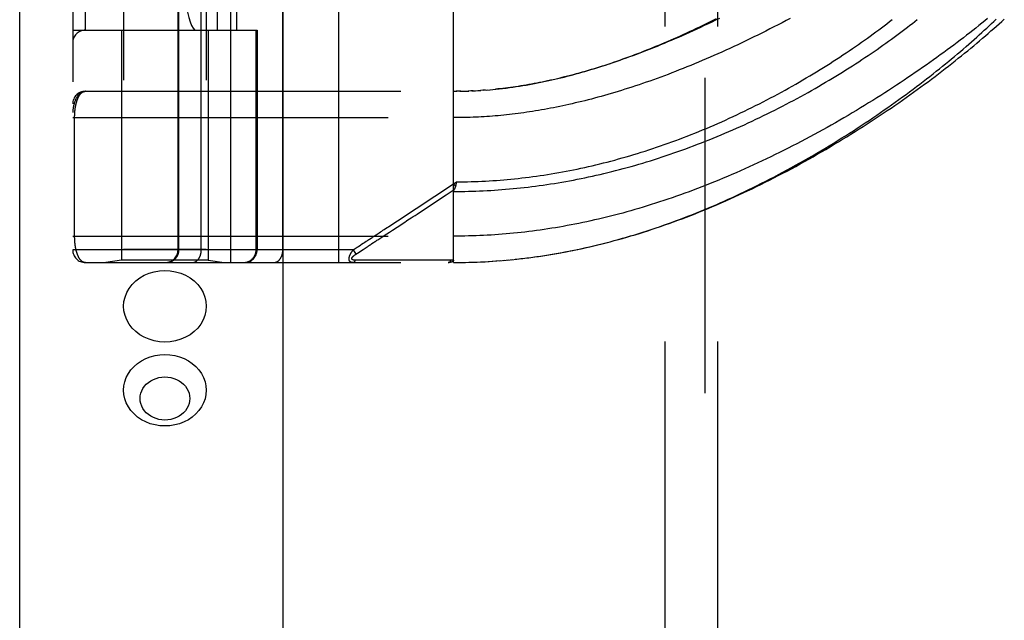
# Model space of a CAD drawing. Header units: inches. Extents: x 0 to 136, y 0 to 88.
# Tile 38 of 60: x 28.3 to 30.63, y 53.8 to 55.22. Entities that reach past the tile are written whole.
import ezdxf

# ---------------------------------------------------------------- set-up
doc = ezdxf.new("R2010")
doc.units = ezdxf.units.IN
doc.header["$LTSCALE"] = 7.48
doc.header["$MEASUREMENT"] = 0
doc.linetypes.add('HIDDEN', pattern=[0.2, 0.1, -0.1])
doc.layers.get('0').update_dxf_attribs({"linetype": 'CONTINUOUS'})
for name, color, linetype in [('DEFAULT_2', 8, 'HIDDEN'), ('DOOR_ASSEMBLY', 7, 'CONTINUOUS'), ('SUBPANEL', 7, 'CONTINUOUS')]:
    doc.layers.add(name, color=color, linetype=linetype)

msp = doc.modelspace()

# ---------------------------------------------------------------- linework, layer by layer
at = {"color": 3, "linetype": 'Continuous'}
msp.add_line((28.297, 24.8219), (28.297, 63.8257), dxfattribs=at)
at = {"layer": 'DEFAULT_2', "color": 8, "linetype": 'HIDDEN'}
msp.add_line((29.922, 59.5719), (29.922, 25.9219), dxfattribs=at)
at = {"layer": 'DOOR_ASSEMBLY', "color": 3, "linetype": 'Continuous'}
msp.add_line((28.922, 25.0719), (28.922, 60.4219), dxfattribs=at)
at = {"layer": 'DOOR_ASSEMBLY', "color": 8, "linetype": 'HIDDEN'}
for p, q in [((28.7978, 54.6456), (28.7978, 57.3481)), ((29.0543, 54.6456), (29.0543, 57.3481)), ((28.4228, 57.3181), (28.4228, 54.6756)), ((28.6727, 54.6756), (28.6727, 57.3181)), ((28.6747, 54.6756), (28.6747, 57.3181)), ((28.7278, 54.6756), (28.7278, 57.3181)), ((28.9213, 54.6756), (28.9213, 57.3181)), ((28.4528, 55.1969), (28.4528, 56.7969)), ((28.7653, 56.7969), (28.7653, 55.1969)), ((28.8112, 56.7969), (28.8112, 55.1969)), ((28.5435, 55.8264), (28.5435, 54.3425)), ((28.7395, 55.8264), (28.7395, 54.3425)), ((29.3265, 54.6456), (29.3265, 55.3104)), ((28.4228, 55.1969), (28.8603, 55.1969)), ((28.5385, 55.1969), (28.5385, 54.6509)), ((28.7445, 55.1969), (28.7445, 54.6509)), ((28.858, 54.6756), (28.858, 55.1969)), ((28.8603, 55.1969), (28.8603, 54.6756)), ((29.3838, 55.0536), (29.3909, 55.054)), ((29.3979, 55.0545), (29.3901, 55.054)), ((29.4018, 55.0548), (29.396, 55.0543)), ((29.3979, 55.0545), (29.4077, 55.0552)), ((29.405, 55.055), (29.4135, 55.0557)), ((28.4528, 55.0519), (29.3265, 55.0519)), ((29.3265, 55.0519), (29.3337, 55.0519)), ((29.3408, 55.052), (29.3323, 55.0519)), ((29.3438, 55.052), (29.338, 55.052)), ((29.3408, 55.052), (29.3496, 55.0522)), ((29.348, 55.0521), (29.3553, 55.0523)), ((29.3552, 55.0523), (29.3624, 55.0525)), ((29.3696, 55.0528), (29.3611, 55.0525)), ((29.3727, 55.053), (29.3669, 55.0527)), ((29.3696, 55.0528), (29.3785, 55.0533)), ((29.3768, 55.0532), (29.3843, 55.0536)), ((28.4228, 54.9894), (29.3265, 54.9894)), ((28.4274, 54.7073), (28.4274, 54.9894)), ((29.1931, 54.7447), (29.3265, 54.8324)), ((29.3265, 54.8324), (29.3333, 54.8369)), ((29.3265, 54.8324), (29.3306, 54.8262)), ((29.3323, 54.8326), (29.332, 54.8314)), ((29.3326, 54.8339), (29.3323, 54.8326)), ((29.3333, 54.8369), (29.3326, 54.8339)), ((29.269, 54.7801), (29.3085, 54.806)), ((29.3085, 54.806), (29.3277, 54.8187)), ((28.4228, 54.7081), (29.3265, 54.7081)), ((29.1617, 54.7096), (29.1745, 54.718)), ((29.0932, 54.6789), (29.0955, 54.6805)), ((29.1118, 54.6768), (29.121, 54.6828)), ((29.0882, 54.6756), (28.4228, 54.6756)), ((28.7395, 54.6769), (28.5435, 54.6769)), ((29.0882, 54.6756), (29.0908, 54.6773)), ((29.0882, 54.6756), (29.0948, 54.6656)), ((29.0908, 54.6773), (29.0932, 54.6789)), ((29.0948, 54.6656), (29.1023, 54.6705)), ((29.1023, 54.6705), (29.1102, 54.6757)), ((29.1102, 54.6757), (29.1118, 54.6768)), ((28.4528, 54.6456), (29.3265, 54.6456)), ((28.5385, 54.6509), (28.501, 54.6456)), ((28.7445, 54.6509), (28.5385, 54.6509)), ((28.7445, 54.6509), (28.782, 54.6456)), ((29.0981, 54.6511), (29.0937, 54.6511)), ((29.107, 54.6512), (29.0981, 54.6511)), ((29.1388, 54.6512), (29.107, 54.6512)), ((29.1438, 54.6512), (29.1388, 54.6512)), ((29.3079, 54.6513), (29.2965, 54.6513)), ((29.3205, 54.6513), (29.3079, 54.6513)), ((29.3265, 54.6456), (29.3266, 54.6456)), ((29.3266, 54.6456), (29.3358, 54.6457)), ((29.3447, 54.6458), (29.3544, 54.6459)), ((29.3538, 54.6459), (29.3638, 54.6461)), ((29.3629, 54.6461), (29.3731, 54.6464)), ((29.372, 54.6464), (29.3824, 54.6468)), ((29.3811, 54.6467), (29.3918, 54.6472)), ((29.3902, 54.6471), (29.4011, 54.6476)), ((29.3993, 54.6476), (29.4105, 54.6482)), ((29.4084, 54.6481), (29.4198, 54.6488)), ((29.4175, 54.6486), (29.4292, 54.6494)), ((29.4267, 54.6493), (29.4386, 54.6502)), ((29.4358, 54.65), (29.448, 54.651)), ((29.4449, 54.6507), (29.4574, 54.6518)), ((29.4541, 54.6515), (29.4668, 54.6527)), ((29.4633, 54.6524), (29.4762, 54.6537))]:
    msp.add_line(p, q, dxfattribs=at)
for points in [[(29.3265, 54.8143), (29.3353, 54.8143), (29.3441, 54.8144), (29.3529, 54.8145), (29.3617, 54.8147), (29.3705, 54.8149), (29.3793, 54.8152), (29.3881, 54.8156), (29.3969, 54.816), (29.4057, 54.8164), (29.4145, 54.8169), (29.4233, 54.8175), (29.4321, 54.8181), (29.441, 54.8187), (29.4498, 54.8194), (29.4587, 54.8202), (29.4675, 54.821), (29.4764, 54.8219), (29.4853, 54.8228), (29.4941, 54.8238), (29.503, 54.8248), (29.5119, 54.8259), (29.5208, 54.827), (29.5297, 54.8282), (29.5387, 54.8294), (29.5476, 54.8307), (29.5566, 54.8321), (29.5655, 54.8335), (29.5745, 54.835), (29.5835, 54.8365), (29.5925, 54.8381), (29.6015, 54.8397), (29.6105, 54.8414), (29.6195, 54.8431), (29.6286, 54.8449), (29.6376, 54.8468), (29.6467, 54.8487), (29.6558, 54.8507), (29.6649, 54.8527), (29.674, 54.8548), (29.6831, 54.857), (29.6922, 54.8592), (29.7014, 54.8614), (29.7106, 54.8638), (29.7197, 54.8661), (29.7289, 54.8686), (29.7381, 54.8711), (29.7473, 54.8736), (29.7565, 54.8762), (29.7658, 54.8789), (29.775, 54.8817), (29.7843, 54.8844), (29.7935, 54.8873), (29.8028, 54.8902), (29.8121, 54.8932), (29.8214, 54.8962), (29.8306, 54.8993), (29.8399, 54.9024), (29.8492, 54.9056), (29.8586, 54.9089), (29.8679, 54.9122), (29.8772, 54.9156), (29.8865, 54.919), (29.8958, 54.9225), (29.9051, 54.9261), (29.9144, 54.9297), (29.9237, 54.9333), (29.933, 54.937), (29.9423, 54.9408), (29.9516, 54.9446), (29.9609, 54.9485), (29.9701, 54.9524), (29.9794, 54.9564), (29.9886, 54.9604), (29.9978, 54.9645), (30.007, 54.9686), (30.0162, 54.9727), (30.0253, 54.9769), (30.0344, 54.9812), (30.0435, 54.9855), (30.0526, 54.9898), (30.0616, 54.9942), (30.0706, 54.9986), (30.0796, 55.003), (30.0885, 55.0075), (30.0974, 55.0121), (30.1063, 55.0166), (30.1151, 55.0212), (30.1239, 55.0258), (30.1326, 55.0305), (30.1413, 55.0352), (30.1499, 55.0399), (30.1585, 55.0446), (30.1671, 55.0493), (30.1755, 55.0541), (30.184, 55.0589), (30.1923, 55.0637), (30.2006, 55.0685), (30.2089, 55.0734), (30.217, 55.0782), (30.2251, 55.0831), (30.2332, 55.088), (30.2412, 55.0929), (30.2491, 55.0977), (30.2569, 55.1026), (30.2647, 55.1075), (30.2723, 55.1124), (30.2799, 55.1173), (30.2875, 55.1222), (30.2949, 55.1271), (30.3023, 55.132), (30.3096, 55.1369), (30.3168, 55.1418), (30.3239, 55.1466), (30.331, 55.1515), (30.3379, 55.1563), (30.3448, 55.1612), (30.3516, 55.166), (30.3583, 55.1708), (30.3649, 55.1756), (30.3715, 55.1803), (30.3779, 55.1851), (30.3842, 55.1898), (30.3905, 55.1945), (30.3967, 55.1992), (30.4028, 55.2039), (30.4088, 55.2085), (30.4147, 55.2131), (30.4205, 55.2177), (30.4262, 55.2223)], [(29.3333, 54.8369), (29.3419, 54.837), (29.3505, 54.8371), (29.3591, 54.8373), (29.3677, 54.8375), (29.3763, 54.8378), (29.3849, 54.8381), (29.3935, 54.8385), (29.4021, 54.839), (29.4107, 54.8395), (29.4193, 54.84), (29.4279, 54.8406), (29.4366, 54.8412), (29.4452, 54.8419), (29.4538, 54.8427), (29.4625, 54.8435), (29.4711, 54.8444), (29.4798, 54.8453), (29.4885, 54.8463), (29.4971, 54.8473), (29.5058, 54.8484), (29.5145, 54.8495), (29.5232, 54.8507), (29.5319, 54.852), (29.5407, 54.8533), (29.5494, 54.8546), (29.5581, 54.856), (29.5669, 54.8575), (29.5757, 54.859), (29.5845, 54.8606), (29.5933, 54.8623), (29.6021, 54.864), (29.6109, 54.8657), (29.6197, 54.8675), (29.6285, 54.8694), (29.6374, 54.8713), (29.6463, 54.8733), (29.6551, 54.8753), (29.664, 54.8774), (29.6729, 54.8796), (29.6819, 54.8818), (29.6908, 54.8841), (29.6997, 54.8864), (29.7087, 54.8888), (29.7177, 54.8913), (29.7266, 54.8938), (29.7356, 54.8964), (29.7446, 54.899), (29.7536, 54.9017), (29.7627, 54.9044), (29.7717, 54.9073), (29.7807, 54.9101), (29.7898, 54.9131), (29.7988, 54.916), (29.8079, 54.9191), (29.817, 54.9222), (29.8261, 54.9254), (29.8352, 54.9286), (29.8442, 54.9319), (29.8533, 54.9352), (29.8624, 54.9386), (29.8715, 54.9421), (29.8806, 54.9456), (29.8897, 54.9492), (29.8988, 54.9528), (29.9079, 54.9565), (29.917, 54.9602), (29.9261, 54.964), (29.9351, 54.9679), (29.9442, 54.9718), (29.9533, 54.9757), (29.9623, 54.9797), (29.9713, 54.9838), (29.9803, 54.9879), (29.9893, 54.9921), (29.9983, 54.9963), (30.0073, 55.0005), (30.0162, 55.0048), (30.0251, 55.0092), (30.034, 55.0136), (30.0429, 55.018), (30.0517, 55.0225), (30.0605, 55.027), (30.0693, 55.0315), (30.078, 55.0361), (30.0867, 55.0407), (30.0954, 55.0454), (30.104, 55.0501), (30.1126, 55.0548), (30.1211, 55.0596), (30.1296, 55.0643), (30.1381, 55.0691), (30.1464, 55.074), (30.1548, 55.0788), (30.1631, 55.0837), (30.1713, 55.0886), (30.1795, 55.0935), (30.1876, 55.0984), (30.1956, 55.1034), (30.2036, 55.1083), (30.2115, 55.1133), (30.2194, 55.1183), (30.2271, 55.1233), (30.2349, 55.1282), (30.2425, 55.1332), (30.2501, 55.1382), (30.2576, 55.1432), (30.265, 55.1482), (30.2724, 55.1532), (30.2796, 55.1582), (30.2868, 55.1632), (30.2939, 55.1682), (30.301, 55.1731), (30.3079, 55.1781), (30.3148, 55.1831), (30.3216, 55.188), (30.3282, 55.1929), (30.3349, 55.1978), (30.3414, 55.2027), (30.3478, 55.2076), (30.3542, 55.2124), (30.3604, 55.2173), (30.3666, 55.2221)], [(30.593, 55.2245), (30.5862, 55.2189), (30.5793, 55.2133), (30.5723, 55.2077), (30.5652, 55.2021), (30.5581, 55.1964), (30.5508, 55.1907), (30.5434, 55.185), (30.5359, 55.1792), (30.5284, 55.1734), (30.5207, 55.1676), (30.5129, 55.1618), (30.5051, 55.1559), (30.4971, 55.15), (30.4891, 55.1441), (30.481, 55.1382), (30.4728, 55.1322), (30.4645, 55.1263), (30.4561, 55.1203), (30.4476, 55.1143), (30.439, 55.1083), (30.4304, 55.1023), (30.4216, 55.0963), (30.4128, 55.0903), (30.4039, 55.0843), (30.3949, 55.0782), (30.3859, 55.0722), (30.3768, 55.0662), (30.3676, 55.0602), (30.3583, 55.0542), (30.349, 55.0482), (30.3396, 55.0422), (30.3301, 55.0362), (30.3206, 55.0302), (30.311, 55.0243), (30.3013, 55.0183), (30.2916, 55.0124), (30.2819, 55.0065), (30.2721, 55.0007), (30.2622, 54.9948), (30.2523, 54.989), (30.2424, 54.9833), (30.2324, 54.9775), (30.2223, 54.9718), (30.2123, 54.9661), (30.2022, 54.9605), (30.192, 54.9549), (30.1819, 54.9494), (30.1717, 54.9439), (30.1615, 54.9384), (30.1512, 54.933), (30.141, 54.9276), (30.1307, 54.9223), (30.1204, 54.9171), (30.1102, 54.9119), (30.0998, 54.9067), (30.0895, 54.9017), (30.0792, 54.8966), (30.0689, 54.8917), (30.0586, 54.8868), (30.0483, 54.8819), (30.038, 54.8771), (30.0277, 54.8724), (30.0174, 54.8678), (30.0071, 54.8632), (29.9968, 54.8587), (29.9865, 54.8542), (29.9763, 54.8499), (29.966, 54.8455), (29.9558, 54.8413), (29.9456, 54.8371), (29.9354, 54.833), (29.9253, 54.829), (29.9151, 54.825), (29.905, 54.8211), (29.8949, 54.8173), (29.8848, 54.8136), (29.8748, 54.8099), (29.8648, 54.8063), (29.8548, 54.8027), (29.8448, 54.7993), (29.8349, 54.7959), (29.825, 54.7926), (29.8151, 54.7893), (29.8052, 54.7861), (29.7954, 54.783), (29.7856, 54.78), (29.7759, 54.777), (29.7661, 54.7741), (29.7564, 54.7712), (29.7468, 54.7685), (29.7371, 54.7658), (29.7275, 54.7631), (29.7179, 54.7606), (29.7084, 54.7581), (29.6988, 54.7556), (29.6893, 54.7533), (29.6799, 54.751), (29.6704, 54.7487), (29.661, 54.7466), (29.6516, 54.7444), (29.6423, 54.7424), (29.6329, 54.7404), (29.6236, 54.7385), (29.6143, 54.7366), (29.6051, 54.7349), (29.5958, 54.7331), (29.5866, 54.7315), (29.5774, 54.7298), (29.5683, 54.7283), (29.5591, 54.7268), (29.55, 54.7254), (29.5409, 54.724), (29.5318, 54.7227), (29.5228, 54.7214), (29.5137, 54.7202), (29.5047, 54.7191), (29.4957, 54.718), (29.4867, 54.717), (29.4777, 54.716), (29.4687, 54.7151), (29.4598, 54.7143), (29.4508, 54.7135), (29.4419, 54.7127), (29.433, 54.7121), (29.4241, 54.7114), (29.4152, 54.7109), (29.4063, 54.7103), (29.3974, 54.7099), (29.3885, 54.7095)], [(29.4121, 55.0556), (29.4194, 55.0563), (29.4269, 55.057), (29.4347, 55.0578), (29.4427, 55.0587), (29.4507, 55.0597), (29.4587, 55.0608), (29.4667, 55.0619), (29.4747, 55.063), (29.4827, 55.0642), (29.4907, 55.0655), (29.4986, 55.0668), (29.5065, 55.0682), (29.5143, 55.0696), (29.522, 55.0711), (29.5297, 55.0726), (29.5373, 55.0741), (29.5447, 55.0757), (29.5521, 55.0773), (29.5594, 55.0789), (29.5667, 55.0806), (29.5739, 55.0823), (29.5811, 55.084), (29.5883, 55.0858), (29.5954, 55.0876), (29.6025, 55.0894), (29.6096, 55.0913), (29.6166, 55.0932), (29.6237, 55.0952), (29.6307, 55.0972), (29.6377, 55.0992), (29.6447, 55.1013), (29.6517, 55.1034), (29.6586, 55.1055), (29.6656, 55.1076), (29.6725, 55.1098), (29.6794, 55.112), (29.6864, 55.1143), (29.6933, 55.1166), (29.7002, 55.1189), (29.7071, 55.1213), (29.7141, 55.1237), (29.721, 55.1262), (29.728, 55.1286), (29.735, 55.1312), (29.742, 55.1337), (29.749, 55.1363), (29.756, 55.139), (29.7631, 55.1417), (29.7702, 55.1444), (29.7772, 55.1472), (29.7844, 55.15), (29.7915, 55.1528), (29.7987, 55.1557), (29.8059, 55.1587), (29.8131, 55.1617), (29.8204, 55.1647), (29.8277, 55.1678), (29.8351, 55.1709), (29.8424, 55.1741), (29.8498, 55.1773), (29.8572, 55.1806), (29.8647, 55.1839), (29.8722, 55.1873), (29.8798, 55.1908), (29.8874, 55.1943), (29.8951, 55.1978), (29.9029, 55.2014), (29.9106, 55.2051), (29.9185, 55.2088), (29.9264, 55.2126), (29.9343, 55.2165), (29.9423, 55.2204), (29.9504, 55.2244)], [(29.4725, 54.6533), (29.4816, 54.6543), (29.4908, 54.6554), (29.5001, 54.6565), (29.5093, 54.6577), (29.5185, 54.6589), (29.5278, 54.6603), (29.5371, 54.6616), (29.5464, 54.6631), (29.5557, 54.6646), (29.565, 54.6661), (29.5744, 54.6678), (29.5837, 54.6695), (29.5931, 54.6712), (29.6025, 54.6731), (29.6119, 54.675), (29.6214, 54.6769), (29.6308, 54.679), (29.6403, 54.6811), (29.6498, 54.6832), (29.6594, 54.6855), (29.6689, 54.6878), (29.6785, 54.6901), (29.6881, 54.6926), (29.6977, 54.6951), (29.7074, 54.6977), (29.717, 54.7003), (29.7267, 54.7031), (29.7364, 54.7059), (29.7462, 54.7087), (29.756, 54.7117), (29.7657, 54.7147), (29.7755, 54.7178), (29.7853, 54.7209), (29.7951, 54.7241), (29.8048, 54.7273), (29.8145, 54.7307), (29.8242, 54.734), (29.8338, 54.7374), (29.8434, 54.7409), (29.853, 54.7444), (29.8626, 54.748), (29.8722, 54.7516), (29.8818, 54.7553), (29.8913, 54.7591), (29.9009, 54.7629), (29.9105, 54.7668), (29.9201, 54.7707), (29.9297, 54.7747), (29.9393, 54.7788), (29.9489, 54.7829), (29.9585, 54.7871), (29.9682, 54.7914), (29.9778, 54.7958), (29.9876, 54.8002), (29.9973, 54.8047), (30.0071, 54.8093), (30.017, 54.814), (30.0269, 54.8187), (30.0369, 54.8236), (30.0469, 54.8285), (30.057, 54.8336), (30.0671, 54.8387), (30.0772, 54.8439), (30.0873, 54.8492), (30.0975, 54.8545), (30.1076, 54.8599), (30.1177, 54.8653), (30.1278, 54.8708), (30.1378, 54.8764), (30.1479, 54.882), (30.1579, 54.8877), (30.1678, 54.8934), (30.1778, 54.8991), (30.1877, 54.9049), (30.1975, 54.9107), (30.2073, 54.9166), (30.2171, 54.9225), (30.2268, 54.9284), (30.2365, 54.9344), (30.2461, 54.9404), (30.2557, 54.9464), (30.2652, 54.9524), (30.2747, 54.9585), (30.2841, 54.9646), (30.2934, 54.9707), (30.3027, 54.9768), (30.3119, 54.983), (30.321, 54.9891), (30.3301, 54.9953), (30.339, 55.0015), (30.3479, 55.0076), (30.3568, 55.0138), (30.3655, 55.02), (30.3742, 55.0262), (30.3828, 55.0323), (30.3913, 55.0385), (30.3997, 55.0446), (30.408, 55.0508), (30.4163, 55.0569), (30.4244, 55.0631), (30.4325, 55.0692), (30.4405, 55.0753), (30.4483, 55.0813), (30.4561, 55.0874), (30.4638, 55.0934), (30.4714, 55.0994), (30.4789, 55.1054), (30.4863, 55.1113), (30.4936, 55.1173), (30.5008, 55.1232), (30.5079, 55.129), (30.5149, 55.1349), (30.5219, 55.1407), (30.5287, 55.1465), (30.5354, 55.1522), (30.542, 55.1579), (30.5485, 55.1635), (30.5549, 55.1692), (30.5612, 55.1747), (30.5674, 55.1803), (30.5735, 55.1858), (30.5795, 55.1913), (30.5854, 55.1967), (30.5912, 55.202), (30.5969, 55.2074), (30.6025, 55.2127), (30.608, 55.2179), (30.6134, 55.2231)], [(29.9568, 55.225), (29.9478, 55.2206), (29.9388, 55.2163), (29.9299, 55.212), (29.9209, 55.2078), (29.9121, 55.2036), (29.9032, 55.1995), (29.8944, 55.1955), (29.8857, 55.1915), (29.877, 55.1876), (29.8683, 55.1838), (29.8597, 55.18), (29.8511, 55.1762), (29.8425, 55.1726), (29.834, 55.169), (29.8256, 55.1655), (29.8172, 55.162), (29.8089, 55.1586), (29.8006, 55.1552), (29.7923, 55.1519), (29.7841, 55.1487), (29.776, 55.1456), (29.7679, 55.1425), (29.7599, 55.1394), (29.7519, 55.1365), (29.7439, 55.1336), (29.7361, 55.1307), (29.7282, 55.1279), (29.7205, 55.1252), (29.7128, 55.1225), (29.7051, 55.1199), (29.6975, 55.1174), (29.6899, 55.1149), (29.6824, 55.1125), (29.675, 55.1101), (29.6676, 55.1078), (29.6603, 55.1055), (29.653, 55.1033), (29.6457, 55.1012), (29.6386, 55.0991), (29.6314, 55.0971), (29.6243, 55.0951), (29.6173, 55.0931), (29.6103, 55.0913), (29.6034, 55.0894), (29.5965, 55.0877), (29.5896, 55.0859), (29.5828, 55.0843), (29.5761, 55.0826), (29.5694, 55.0811), (29.5627, 55.0795), (29.5561, 55.078), (29.5495, 55.0766), (29.543, 55.0752), (29.5365, 55.0739), (29.53, 55.0726), (29.5236, 55.0713), (29.5172, 55.0701), (29.5109, 55.0689), (29.5046, 55.0678), (29.4983, 55.0667), (29.4921, 55.0657), (29.4859, 55.0647), (29.4797, 55.0637), (29.4736, 55.0628)], [(29.4762, 54.6537), (29.4856, 54.6548), (29.4951, 54.6559), (29.5045, 54.6571), (29.514, 54.6583), (29.5235, 54.6596), (29.533, 54.661), (29.5425, 54.6624), (29.552, 54.664), (29.5616, 54.6655), (29.5711, 54.6672), (29.5807, 54.6689), (29.5903, 54.6707), (29.6, 54.6725), (29.6096, 54.6744), (29.6193, 54.6764), (29.629, 54.6785), (29.6387, 54.6806), (29.6484, 54.6828), (29.6582, 54.6851), (29.6679, 54.6874), (29.6777, 54.6898), (29.6876, 54.6923), (29.6974, 54.6949), (29.7073, 54.6975), (29.7172, 54.7002), (29.7271, 54.703), (29.7371, 54.7058), (29.747, 54.7088), (29.757, 54.7117), (29.767, 54.7148), (29.7771, 54.718), (29.7871, 54.7212), (29.7972, 54.7245), (29.8073, 54.7278), (29.8175, 54.7313), (29.8276, 54.7348), (29.8378, 54.7384), (29.848, 54.7421), (29.8582, 54.7458), (29.8685, 54.7496), (29.8787, 54.7535), (29.889, 54.7575), (29.8993, 54.7615), (29.9096, 54.7656), (29.9199, 54.7698), (29.9303, 54.7741), (29.9406, 54.7784), (29.951, 54.7829), (29.9614, 54.7873), (29.9718, 54.7919), (29.9822, 54.7965), (29.9926, 54.8012), (30.003, 54.806), (30.0134, 54.8108), (30.0239, 54.8157), (30.0343, 54.8207), (30.0447, 54.8257), (30.0551, 54.8309), (30.0655, 54.836), (30.0759, 54.8412), (30.0863, 54.8465), (30.0967, 54.8519), (30.107, 54.8573), (30.1174, 54.8628), (30.1277, 54.8683), (30.138, 54.8738), (30.1483, 54.8795), (30.1586, 54.8851), (30.1688, 54.8908), (30.179, 54.8966), (30.1891, 54.9024), (30.1993, 54.9083), (30.2094, 54.9142), (30.2194, 54.9201), (30.2294, 54.9261), (30.2394, 54.9321), (30.2493, 54.9381), (30.2592, 54.9442), (30.269, 54.9502), (30.2788, 54.9564), (30.2885, 54.9625), (30.2982, 54.9687), (30.3078, 54.9749), (30.3173, 54.9811), (30.3268, 54.9873), (30.3362, 54.9935), (30.3456, 54.9998), (30.3548, 55.006), (30.364, 55.0123), (30.3732, 55.0185), (30.3822, 55.0248), (30.3912, 55.0311), (30.4001, 55.0373), (30.4089, 55.0436), (30.4177, 55.0499), (30.4263, 55.0561), (30.4349, 55.0624), (30.4434, 55.0686), (30.4518, 55.0748), (30.4602, 55.081), (30.4684, 55.0873), (30.4766, 55.0934), (30.4846, 55.0996), (30.4926, 55.1058), (30.5005, 55.1119), (30.5083, 55.118), (30.516, 55.1241), (30.5236, 55.1302), (30.5311, 55.1362), (30.5386, 55.1422), (30.5459, 55.1482), (30.5531, 55.1542), (30.5603, 55.1601), (30.5674, 55.166), (30.5743, 55.1719), (30.5812, 55.1778), (30.588, 55.1836), (30.5947, 55.1894), (30.6012, 55.1952), (30.6077, 55.2009), (30.6141, 55.2066), (30.6205, 55.2122), (30.6267, 55.2179), (30.6328, 55.2235)], [(30.1249, 55.2248), (30.1153, 55.2197), (30.1056, 55.2147), (30.096, 55.2097), (30.0864, 55.2048), (30.0768, 55.1999), (30.0672, 55.195), (30.0576, 55.1902), (30.048, 55.1855), (30.0384, 55.1808), (30.0289, 55.1761), (30.0193, 55.1715), (30.0098, 55.167), (30.0003, 55.1625), (29.9909, 55.1581), (29.9814, 55.1537), (29.972, 55.1494), (29.9626, 55.1452), (29.9533, 55.141), (29.944, 55.1369), (29.9347, 55.1328), (29.9254, 55.1288), (29.9162, 55.1249), (29.907, 55.121), (29.8979, 55.1172), (29.8888, 55.1134), (29.8797, 55.1097), (29.8707, 55.1061), (29.8618, 55.1025), (29.8528, 55.099), (29.844, 55.0956), (29.8351, 55.0922), (29.8263, 55.0889), (29.8176, 55.0857), (29.8089, 55.0825), (29.8003, 55.0794), (29.7917, 55.0763), (29.7831, 55.0733), (29.7746, 55.0704), (29.7662, 55.0675), (29.7578, 55.0647), (29.7495, 55.062), (29.7412, 55.0593), (29.7329, 55.0567), (29.7247, 55.0541), (29.7166, 55.0516), (29.7085, 55.0492), (29.7004, 55.0468), (29.6924, 55.0444), (29.6845, 55.0422), (29.6766, 55.0399), (29.6687, 55.0378), (29.6609, 55.0357), (29.6532, 55.0336), (29.6455, 55.0316), (29.6378, 55.0297), (29.6302, 55.0278), (29.6226, 55.0259), (29.6151, 55.0242), (29.6076, 55.0224), (29.6001, 55.0207), (29.5927, 55.0191), (29.5854, 55.0175), (29.578, 55.016), (29.5708, 55.0145), (29.5635, 55.0131), (29.5563, 55.0117), (29.5491, 55.0103), (29.542, 55.009), (29.5349, 55.0078), (29.5278, 55.0066), (29.5208, 55.0054), (29.5138, 55.0043), (29.5068, 55.0032), (29.4999, 55.0022), (29.493, 55.0012), (29.4861, 55.0002), (29.4792, 54.9993)], [(29.4736, 55.0628), (29.4674, 55.0619), (29.4614, 55.0611), (29.4553, 55.0603), (29.4493, 55.0595), (29.4433, 55.0588), (29.4373, 55.0581), (29.4313, 55.0575), (29.4254, 55.0569)], [(28.4528, 55.0519), (28.4521, 55.0519), (28.4514, 55.0518), (28.4508, 55.0518), (28.4501, 55.0517), (28.4494, 55.0516), (28.4487, 55.0514), (28.448, 55.0512), (28.4473, 55.051), (28.4466, 55.0508), (28.4459, 55.0505), (28.4452, 55.0502), (28.4445, 55.0499), (28.4438, 55.0495), (28.4431, 55.0491), (28.4424, 55.0487), (28.4417, 55.0482), (28.441, 55.0476), (28.4403, 55.0471), (28.4396, 55.0465), (28.4388, 55.0458), (28.4381, 55.0451), (28.4374, 55.0444), (28.4367, 55.0436), (28.436, 55.0428), (28.4353, 55.0419), (28.4346, 55.0409), (28.4339, 55.0399), (28.4332, 55.0388), (28.4325, 55.0377), (28.4318, 55.0365), (28.4311, 55.0352), (28.4305, 55.0339), (28.4298, 55.0324), (28.4291, 55.0309), (28.4285, 55.0293), (28.4278, 55.0276), (28.4272, 55.0257), (28.4265, 55.0238), (28.4259, 55.0218), (28.4254, 55.0197), (28.4249, 55.0178), (28.4245, 55.016), (28.4242, 55.0144), (28.4239, 55.0128), (28.4237, 55.0114), (28.4235, 55.0101), (28.4233, 55.009), (28.4232, 55.0079), (28.4231, 55.007), (28.423, 55.0061), (28.4229, 55.0052), (28.4229, 55.0045), (28.4228, 55.0038), (28.4228, 55.0031), (28.4228, 55.0025), (28.4228, 55.0019)], [(28.4274, 54.9894), (28.4274, 54.9902), (28.4274, 54.991), (28.4274, 54.9918), (28.4274, 54.9927), (28.4274, 54.9935), (28.4275, 54.9943), (28.4275, 54.9951), (28.4275, 54.996), (28.4275, 54.9968), (28.4276, 54.9976), (28.4276, 54.9985), (28.4277, 54.9993), (28.4277, 55.0002), (28.4278, 55.001), (28.4278, 55.0019), (28.4279, 55.0027), (28.428, 55.0036), (28.4281, 55.0044), (28.4282, 55.0053), (28.4282, 55.0062), (28.4283, 55.0071), (28.4284, 55.0079), (28.4285, 55.0088), (28.4287, 55.0097), (28.4288, 55.0106), (28.4289, 55.0115), (28.429, 55.0124), (28.4292, 55.0133), (28.4293, 55.0141), (28.4295, 55.015), (28.4296, 55.0159), (28.4298, 55.0168), (28.4299, 55.0177), (28.4301, 55.0185), (28.4303, 55.0194), (28.4305, 55.0203), (28.4307, 55.0211), (28.4308, 55.022), (28.4311, 55.0228), (28.4313, 55.0237), (28.4315, 55.0245), (28.4317, 55.0254), (28.4319, 55.0262), (28.4322, 55.027), (28.4324, 55.0278), (28.4327, 55.0287), (28.4329, 55.0295), (28.4332, 55.0303), (28.4335, 55.0311), (28.4337, 55.0318), (28.434, 55.0326), (28.4343, 55.0334), (28.4346, 55.0342), (28.4349, 55.0349), (28.4352, 55.0357), (28.4356, 55.0364), (28.4359, 55.0371), (28.4362, 55.0378), (28.4366, 55.0385), (28.437, 55.0392), (28.4373, 55.0399), (28.4377, 55.0406), (28.4381, 55.0412), (28.4385, 55.0419), (28.4389, 55.0425), (28.4393, 55.0431), (28.4397, 55.0437), (28.4401, 55.0443), (28.4405, 55.0448), (28.441, 55.0454), (28.4414, 55.0459), (28.4419, 55.0464), (28.4423, 55.0469), (28.4428, 55.0474), (28.4433, 55.0478), (28.4438, 55.0483), (28.4443, 55.0487), (28.4448, 55.0491), (28.4453, 55.0494), (28.4458, 55.0498), (28.4464, 55.0501), (28.4469, 55.0504), (28.4475, 55.0507), (28.448, 55.0509), (28.4486, 55.0511), (28.4492, 55.0513), (28.4497, 55.0515), (28.4503, 55.0516), (28.4509, 55.0517), (28.4515, 55.0518), (28.4522, 55.0519), (28.4528, 55.0519)], [(29.4792, 54.9993), (29.4724, 54.9985), (29.4656, 54.9976), (29.4588, 54.9969), (29.4521, 54.9961), (29.4453, 54.9954), (29.4386, 54.9948), (29.4319, 54.9941), (29.4253, 54.9936), (29.4186, 54.993), (29.4119, 54.9925), (29.4053, 54.9921), (29.3987, 54.9916), (29.3921, 54.9912), (29.3855, 54.9909), (29.3789, 54.9906), (29.3724, 54.9903), (29.3658, 54.99), (29.3592, 54.9898), (29.3527, 54.9897), (29.3461, 54.9896), (29.3396, 54.9895), (29.3331, 54.9894), (29.3265, 54.9894)], [(29.3306, 54.8262), (29.3305, 54.8256), (29.3303, 54.825), (29.3301, 54.8244), (29.3299, 54.8239), (29.3297, 54.8233), (29.3295, 54.8228), (29.3293, 54.8222), (29.3291, 54.8217), (29.3289, 54.8212), (29.3287, 54.8206), (29.3284, 54.8201), (29.3282, 54.8196), (29.328, 54.8191)], [(29.332, 54.8314), (29.3317, 54.8302), (29.3316, 54.8296), (29.3314, 54.829), (29.3313, 54.8284), (29.3311, 54.8279), (29.331, 54.8273), (29.3308, 54.8267), (29.3306, 54.8262)], [(29.3265, 54.8143), (29.3265, 54.8145), (29.3265, 54.8147), (29.3266, 54.8149), (29.3266, 54.8151), (29.3266, 54.8154), (29.3266, 54.8156), (29.3267, 54.8158), (29.3267, 54.816), (29.3268, 54.8162), (29.3268, 54.8164), (29.3269, 54.8166), (29.327, 54.8169), (29.3271, 54.8171), (29.3271, 54.8173), (29.3272, 54.8175), (29.3273, 54.8177), (29.3274, 54.818), (29.3275, 54.8182), (29.3276, 54.8184), (29.328, 54.8191)], [(29.1745, 54.718), (29.1815, 54.7225), (29.1851, 54.7249), (29.1888, 54.7273), (29.1924, 54.7297), (29.1961, 54.7321), (29.1998, 54.7346), (29.2034, 54.737), (29.2071, 54.7394), (29.2107, 54.7417), (29.2144, 54.7442), (29.2181, 54.7466), (29.222, 54.7491), (29.226, 54.7518), (29.2302, 54.7546), (29.2348, 54.7575), (29.2396, 54.7607), (29.269, 54.7801)], [(29.1451, 54.7131), (29.1501, 54.7164), (29.1529, 54.7182), (29.1558, 54.7201), (29.1588, 54.7221), (29.1619, 54.7242), (29.1651, 54.7263), (29.1684, 54.7284), (29.1718, 54.7306), (29.1752, 54.7329), (29.1788, 54.7352), (29.1823, 54.7376), (29.1859, 54.74), (29.1896, 54.7423), (29.1931, 54.7447)], [(28.4528, 54.6456), (28.4522, 54.6457), (28.4516, 54.6457), (28.451, 54.6458), (28.4504, 54.6459), (28.4498, 54.646), (28.4492, 54.6462), (28.4487, 54.6463), (28.4481, 54.6466), (28.4476, 54.6468), (28.447, 54.647), (28.4465, 54.6473), (28.446, 54.6476), (28.4455, 54.648), (28.445, 54.6483), (28.4445, 54.6487), (28.444, 54.6491), (28.4435, 54.6495), (28.443, 54.6499), (28.4426, 54.6504), (28.4421, 54.6509), (28.4417, 54.6513), (28.4412, 54.6518), (28.4408, 54.6524), (28.4404, 54.6529), (28.4399, 54.6535), (28.4395, 54.654), (28.4391, 54.6546), (28.4387, 54.6552), (28.4384, 54.6558), (28.438, 54.6565), (28.4376, 54.6571), (28.4372, 54.6577), (28.4369, 54.6584), (28.4365, 54.6591), (28.4362, 54.6598), (28.4359, 54.6605), (28.4355, 54.6612), (28.4352, 54.6619), (28.4349, 54.6626), (28.4346, 54.6634), (28.4343, 54.6641), (28.434, 54.6649), (28.4338, 54.6656), (28.4335, 54.6664), (28.4332, 54.6672), (28.433, 54.6679), (28.4327, 54.6687), (28.4325, 54.6695), (28.4322, 54.6703), (28.432, 54.6711), (28.4318, 54.6719), (28.4315, 54.6728), (28.4313, 54.6736), (28.4311, 54.6744), (28.4309, 54.6752), (28.4307, 54.6761), (28.4305, 54.6769), (28.4304, 54.6778), (28.4302, 54.6786), (28.43, 54.6794), (28.4298, 54.6803), (28.4297, 54.6812), (28.4295, 54.682), (28.4294, 54.6829), (28.4292, 54.6837), (28.4291, 54.6846), (28.429, 54.6855), (28.4289, 54.6863), (28.4287, 54.6872), (28.4286, 54.6881), (28.4285, 54.6889), (28.4284, 54.6898), (28.4283, 54.6906), (28.4282, 54.6915), (28.4281, 54.6923), (28.4281, 54.6932), (28.428, 54.694), (28.4279, 54.6949), (28.4278, 54.6957), (28.4278, 54.6966), (28.4277, 54.6974), (28.4277, 54.6982), (28.4276, 54.699), (28.4276, 54.6999), (28.4275, 54.7007), (28.4275, 54.7015), (28.4275, 54.7023), (28.4275, 54.7032), (28.4274, 54.704), (28.4274, 54.7048), (28.4274, 54.7056), (28.4274, 54.7065), (28.4274, 54.7073)], [(29.127, 54.7012), (29.1309, 54.7037), (29.1328, 54.705), (29.1347, 54.7063), (29.1367, 54.7076), (29.1386, 54.7089), (29.1407, 54.7102), (29.1428, 54.7116), (29.1451, 54.7131)], [(29.1366, 54.6931), (29.1386, 54.6944), (29.1406, 54.6956), (29.1425, 54.6969), (29.1445, 54.6983), (29.1466, 54.6996), (29.1487, 54.701), (29.151, 54.7025), (29.1534, 54.7041), (29.156, 54.7058), (29.1588, 54.7076), (29.1617, 54.7096)], [(29.3885, 54.7095), (29.3797, 54.7091), (29.3708, 54.7088), (29.3619, 54.7086), (29.3531, 54.7084), (29.3442, 54.7082), (29.3354, 54.7082), (29.3265, 54.7081)], [(29.0955, 54.6805), (29.0979, 54.682), (29.0991, 54.6828)], [(29.0991, 54.6828), (29.1017, 54.6846), (29.1032, 54.6855)], [(29.1032, 54.6855), (29.1064, 54.6876), (29.1081, 54.6888)], [(29.1081, 54.6888), (29.1118, 54.6912), (29.1136, 54.6924), (29.1155, 54.6936)], [(29.1155, 54.6936), (29.1193, 54.6961), (29.1212, 54.6974), (29.1231, 54.6987), (29.1251, 54.6999), (29.127, 54.7012)], [(29.121, 54.6828), (29.1229, 54.684), (29.1248, 54.6853), (29.1268, 54.6866), (29.1287, 54.6879), (29.1307, 54.6892), (29.1327, 54.6905), (29.1366, 54.6931)], [(28.645, 54.6456), (28.6457, 54.6456), (28.6463, 54.6457), (28.647, 54.6457), (28.6476, 54.6458), (28.6483, 54.6458), (28.6489, 54.6459), (28.6495, 54.646), (28.6502, 54.6461), (28.6508, 54.6462), (28.6515, 54.6463), (28.6521, 54.6465), (28.6527, 54.6467), (28.6533, 54.6468), (28.654, 54.647), (28.6546, 54.6472), (28.6552, 54.6474), (28.6558, 54.6477), (28.6564, 54.6479), (28.657, 54.6482), (28.6576, 54.6484), (28.6582, 54.6487), (28.6587, 54.649), (28.6593, 54.6493), (28.6599, 54.6497), (28.6604, 54.65), (28.661, 54.6503), (28.6615, 54.6507), (28.6621, 54.6511), (28.6626, 54.6514), (28.6631, 54.6518), (28.6636, 54.6522), (28.6641, 54.6527), (28.6646, 54.6531), (28.6651, 54.6535), (28.6656, 54.654), (28.666, 54.6544), (28.6665, 54.6549), (28.6669, 54.6554), (28.6673, 54.6559), (28.6678, 54.6564), (28.6682, 54.6569), (28.6686, 54.6574), (28.669, 54.6579), (28.6693, 54.6584), (28.6697, 54.659), (28.6701, 54.6595), (28.6704, 54.6601), (28.6707, 54.6606), (28.6711, 54.6612), (28.6714, 54.6618), (28.6717, 54.6624), (28.6719, 54.663), (28.6722, 54.6636), (28.6725, 54.6642), (28.6727, 54.6648), (28.6729, 54.6654), (28.6731, 54.666), (28.6733, 54.6666), (28.6735, 54.6672), (28.6737, 54.6679), (28.6739, 54.6685), (28.674, 54.6691), (28.6741, 54.6698), (28.6743, 54.6704), (28.6744, 54.6711), (28.6745, 54.6717), (28.6745, 54.6724), (28.6746, 54.673), (28.6746, 54.6737), (28.6747, 54.6743), (28.6747, 54.675), (28.6747, 54.6756)], [(28.7066, 54.6456), (28.707, 54.6456), (28.7075, 54.6457), (28.708, 54.6457), (28.7084, 54.6458), (28.7089, 54.6458), (28.7093, 54.6459), (28.7098, 54.646), (28.7102, 54.6461), (28.7107, 54.6462), (28.7112, 54.6463), (28.7116, 54.6465), (28.7121, 54.6467), (28.7125, 54.6468), (28.7129, 54.647), (28.7134, 54.6472), (28.7138, 54.6474), (28.7143, 54.6477), (28.7147, 54.6479), (28.7151, 54.6482), (28.7155, 54.6484), (28.7159, 54.6487), (28.7164, 54.649), (28.7168, 54.6493), (28.7172, 54.6497), (28.7176, 54.65), (28.718, 54.6503), (28.7184, 54.6507), (28.7187, 54.6511), (28.7191, 54.6514), (28.7195, 54.6518), (28.7198, 54.6522), (28.7202, 54.6527), (28.7206, 54.6531), (28.7209, 54.6535), (28.7212, 54.654), (28.7216, 54.6544), (28.7219, 54.6549), (28.7222, 54.6554), (28.7225, 54.6559), (28.7228, 54.6564), (28.7231, 54.6569), (28.7234, 54.6574), (28.7237, 54.6579), (28.7239, 54.6584), (28.7242, 54.659), (28.7245, 54.6595), (28.7247, 54.6601), (28.7249, 54.6606), (28.7252, 54.6612), (28.7254, 54.6618), (28.7256, 54.6624), (28.7258, 54.663), (28.726, 54.6636), (28.7262, 54.6642), (28.7263, 54.6648), (28.7265, 54.6654), (28.7267, 54.666), (28.7268, 54.6666), (28.7269, 54.6672), (28.7271, 54.6679), (28.7272, 54.6685), (28.7273, 54.6691), (28.7274, 54.6698), (28.7275, 54.6704), (28.7275, 54.6711), (28.7276, 54.6717), (28.7277, 54.6724), (28.7277, 54.673), (28.7277, 54.6737), (28.7278, 54.6743), (28.7278, 54.675), (28.7278, 54.6756)], [(28.8283, 54.6456), (28.8289, 54.6456), (28.8296, 54.6457), (28.8302, 54.6457), (28.8309, 54.6458), (28.8315, 54.6458), (28.8321, 54.6459), (28.8328, 54.646), (28.8334, 54.6461), (28.8341, 54.6462), (28.8347, 54.6463), (28.8353, 54.6465), (28.836, 54.6467), (28.8366, 54.6468), (28.8372, 54.647), (28.8378, 54.6472), (28.8384, 54.6474), (28.839, 54.6477), (28.8396, 54.6479), (28.8402, 54.6482), (28.8408, 54.6484), (28.8414, 54.6487), (28.842, 54.649), (28.8425, 54.6493), (28.8431, 54.6497), (28.8437, 54.65), (28.8442, 54.6503), (28.8448, 54.6507), (28.8453, 54.6511), (28.8458, 54.6514), (28.8463, 54.6518), (28.8468, 54.6522), (28.8473, 54.6527), (28.8478, 54.6531), (28.8483, 54.6535), (28.8488, 54.654), (28.8493, 54.6544), (28.8497, 54.6549), (28.8502, 54.6554), (28.8506, 54.6559), (28.851, 54.6564), (28.8514, 54.6569), (28.8518, 54.6574), (28.8522, 54.6579), (28.8526, 54.6584), (28.8529, 54.659), (28.8533, 54.6595), (28.8536, 54.6601), (28.854, 54.6606), (28.8543, 54.6612), (28.8546, 54.6618), (28.8549, 54.6624), (28.8552, 54.663), (28.8554, 54.6636), (28.8557, 54.6642), (28.8559, 54.6648), (28.8562, 54.6654), (28.8564, 54.666), (28.8566, 54.6666), (28.8568, 54.6672), (28.8569, 54.6679), (28.8571, 54.6685), (28.8572, 54.6691), (28.8574, 54.6698), (28.8575, 54.6704), (28.8576, 54.6711), (28.8577, 54.6717), (28.8578, 54.6724), (28.8578, 54.673), (28.8579, 54.6737), (28.8579, 54.6743), (28.8579, 54.675), (28.858, 54.6756)], [(28.9001, 54.6456), (28.9006, 54.6456), (28.901, 54.6457), (28.9015, 54.6457), (28.902, 54.6458), (28.9024, 54.6458), (28.9029, 54.6459), (28.9033, 54.646), (28.9038, 54.6461), (28.9042, 54.6462), (28.9047, 54.6463), (28.9051, 54.6465), (28.9056, 54.6467), (28.906, 54.6468), (28.9065, 54.647), (28.9069, 54.6472), (28.9074, 54.6474), (28.9078, 54.6477), (28.9082, 54.6479), (28.9086, 54.6482), (28.9091, 54.6484), (28.9095, 54.6487), (28.9099, 54.649), (28.9103, 54.6493), (28.9107, 54.6497), (28.9111, 54.65), (28.9115, 54.6503), (28.9119, 54.6507), (28.9123, 54.6511), (28.9126, 54.6514), (28.913, 54.6518), (28.9134, 54.6522), (28.9137, 54.6527), (28.9141, 54.6531), (28.9144, 54.6535), (28.9148, 54.654), (28.9151, 54.6544), (28.9154, 54.6549), (28.9157, 54.6554), (28.9161, 54.6559), (28.9164, 54.6564), (28.9166, 54.6569), (28.9169, 54.6574), (28.9172, 54.6579), (28.9175, 54.6584), (28.9177, 54.659), (28.918, 54.6595), (28.9182, 54.6601), (28.9185, 54.6606), (28.9187, 54.6612), (28.9189, 54.6618), (28.9191, 54.6624), (28.9193, 54.663), (28.9195, 54.6636), (28.9197, 54.6642), (28.9199, 54.6648), (28.92, 54.6654), (28.9202, 54.666), (28.9203, 54.6666), (28.9205, 54.6672), (28.9206, 54.6679), (28.9207, 54.6685), (28.9208, 54.6691), (28.9209, 54.6698), (28.921, 54.6704), (28.9211, 54.6711), (28.9211, 54.6717), (28.9212, 54.6724), (28.9212, 54.673), (28.9213, 54.6737), (28.9213, 54.6743), (28.9213, 54.675), (28.9213, 54.6756)], [(29.087, 54.6456), (29.0866, 54.6456), (29.0862, 54.6457), (29.0858, 54.6457), (29.0854, 54.6457), (29.085, 54.6458), (29.0846, 54.6458), (29.0843, 54.6459), (29.084, 54.646), (29.0837, 54.6461), (29.0834, 54.6462), (29.0831, 54.6463), (29.0828, 54.6464), (29.0826, 54.6465), (29.0823, 54.6466), (29.0821, 54.6467), (29.0819, 54.6468), (29.0817, 54.647), (29.0815, 54.6471), (29.0813, 54.6472), (29.0811, 54.6474), (29.0809, 54.6475), (29.0807, 54.6477), (29.0805, 54.6478), (29.0804, 54.648), (29.0802, 54.6482), (29.0801, 54.6483), (29.08, 54.6485), (29.0798, 54.6487), (29.0797, 54.6488), (29.0796, 54.649), (29.0795, 54.6492), (29.0794, 54.6494), (29.0793, 54.6496), (29.0792, 54.6498), (29.0791, 54.65), (29.079, 54.6502), (29.0789, 54.6504), (29.0788, 54.6506), (29.0788, 54.6508), (29.0787, 54.651), (29.0786, 54.6512), (29.0786, 54.6515), (29.0785, 54.6517), (29.0785, 54.6519), (29.0784, 54.6522), (29.0784, 54.6524), (29.0784, 54.6526), (29.0784, 54.6529), (29.0783, 54.6531), (29.0783, 54.6534), (29.0783, 54.6537), (29.0783, 54.6539), (29.0783, 54.6542), (29.0783, 54.6545), (29.0784, 54.6547), (29.0784, 54.655), (29.0784, 54.6553), (29.0784, 54.6556), (29.0785, 54.6559), (29.0785, 54.6562), (29.0786, 54.6565), (29.0786, 54.6568), (29.0787, 54.6571), (29.0787, 54.6574), (29.0788, 54.6577), (29.0789, 54.6581), (29.079, 54.6584), (29.079, 54.6587), (29.0791, 54.6591), (29.0792, 54.6594), (29.0794, 54.6598), (29.0795, 54.6601), (29.0796, 54.6605), (29.0797, 54.6608), (29.0798, 54.6612), (29.08, 54.6616), (29.0801, 54.6619), (29.0803, 54.6623), (29.0805, 54.6627), (29.0806, 54.6631), (29.0808, 54.6635), (29.081, 54.6639), (29.0812, 54.6644), (29.0814, 54.6648), (29.0816, 54.6652), (29.0818, 54.6657), (29.0821, 54.6661), (29.0823, 54.6666), (29.0826, 54.6671), (29.0828, 54.6675), (29.0831, 54.668), (29.0834, 54.6685), (29.0837, 54.6691), (29.084, 54.6696), (29.0844, 54.6701), (29.0847, 54.6707), (29.0851, 54.6713), (29.0855, 54.6718), (29.0859, 54.6724), (29.0863, 54.6731), (29.0868, 54.6737), (29.0872, 54.6743), (29.0877, 54.675), (29.0882, 54.6756)], [(29.0937, 54.6511), (29.0932, 54.6511), (29.0928, 54.6511), (29.0924, 54.6511), (29.092, 54.6512), (29.0916, 54.6512), (29.0913, 54.6512), (29.0909, 54.6512), (29.0906, 54.6513), (29.0903, 54.6513), (29.09, 54.6513), (29.0897, 54.6514), (29.0895, 54.6514), (29.0892, 54.6515), (29.0889, 54.6515), (29.0887, 54.6516), (29.0885, 54.6517), (29.0883, 54.6517), (29.0881, 54.6518), (29.0879, 54.6518), (29.0877, 54.6519), (29.0875, 54.652), (29.0873, 54.6521), (29.0871, 54.6521), (29.087, 54.6522), (29.0868, 54.6523), (29.0867, 54.6524), (29.0866, 54.6524), (29.0864, 54.6525), (29.0863, 54.6526), (29.0862, 54.6527), (29.0861, 54.6528), (29.0859, 54.6529), (29.0858, 54.6529), (29.0857, 54.653), (29.0857, 54.6531), (29.0856, 54.6532), (29.0855, 54.6533), (29.0854, 54.6534), (29.0853, 54.6535), (29.0853, 54.6536), (29.0852, 54.6537), (29.0852, 54.6538), (29.0851, 54.6539), (29.0851, 54.6541), (29.085, 54.6542), (29.085, 54.6543), (29.085, 54.6544), (29.0849, 54.6545), (29.0849, 54.6546), (29.0849, 54.6548), (29.0849, 54.6549), (29.0849, 54.655), (29.0849, 54.6551), (29.0849, 54.6553), (29.0849, 54.6554), (29.085, 54.6555), (29.085, 54.6557), (29.085, 54.6558), (29.085, 54.6559), (29.0851, 54.6561), (29.0851, 54.6562), (29.0852, 54.6564), (29.0852, 54.6565), (29.0853, 54.6567), (29.0854, 54.6568), (29.0855, 54.657), (29.0855, 54.6572), (29.0856, 54.6573), (29.0857, 54.6575), (29.0858, 54.6576), (29.0859, 54.6578), (29.0861, 54.658), (29.0862, 54.6582), (29.0863, 54.6583), (29.0864, 54.6585), (29.0866, 54.6587), (29.0867, 54.6589), (29.0869, 54.6591), (29.087, 54.6593), (29.0872, 54.6595), (29.0874, 54.6597), (29.0876, 54.6599), (29.0878, 54.6601), (29.088, 54.6603), (29.0882, 54.6605), (29.0884, 54.6607), (29.0887, 54.6609), (29.0889, 54.6612), (29.0892, 54.6614), (29.0894, 54.6616), (29.0897, 54.6619), (29.09, 54.6621), (29.0903, 54.6624), (29.0907, 54.6626), (29.091, 54.6629), (29.0913, 54.6632), (29.0917, 54.6635), (29.0921, 54.6637), (29.0925, 54.664), (29.0929, 54.6643), (29.0934, 54.6647), (29.0938, 54.665), (29.0943, 54.6653), (29.0948, 54.6656)], [(29.087, 54.6456), (29.0872, 54.6456), (29.0875, 54.6457), (29.0877, 54.6457), (29.0879, 54.6457), (29.0881, 54.6458), (29.0884, 54.6458), (29.0886, 54.6459), (29.0888, 54.646), (29.089, 54.646), (29.0892, 54.6461), (29.0894, 54.6462), (29.0897, 54.6464), (29.0899, 54.6465), (29.0901, 54.6466), (29.0903, 54.6468), (29.0905, 54.6469), (29.0907, 54.6471), (29.0909, 54.6472), (29.0911, 54.6474), (29.0913, 54.6476), (29.0915, 54.6478), (29.0917, 54.648), (29.0918, 54.6482), (29.092, 54.6485), (29.0922, 54.6487), (29.0924, 54.6489), (29.0926, 54.6492), (29.0927, 54.6494), (29.0929, 54.6497), (29.0931, 54.65), (29.0932, 54.6502), (29.0934, 54.6505), (29.0935, 54.6508), (29.0937, 54.6511)], [(29.1646, 54.6513), (29.162, 54.6513), (29.1438, 54.6512)], [(29.188, 54.6513), (29.1853, 54.6513), (29.1826, 54.6513), (29.18, 54.6513), (29.1774, 54.6513), (29.1749, 54.6513), (29.1723, 54.6513), (29.1646, 54.6513)], [(29.2184, 54.6513), (29.2146, 54.6513), (29.2108, 54.6513), (29.2072, 54.6513), (29.2036, 54.6513), (29.2002, 54.6513), (29.197, 54.6513), (29.1939, 54.6513), (29.188, 54.6513)], [(29.2491, 54.6513), (29.2451, 54.6513), (29.2412, 54.6513), (29.2374, 54.6513), (29.2336, 54.6513), (29.2298, 54.6513), (29.226, 54.6513), (29.2184, 54.6513)], [(29.2965, 54.6513), (29.2911, 54.6513), (29.286, 54.6513), (29.2809, 54.6513), (29.276, 54.6513), (29.2712, 54.6513), (29.2665, 54.6513), (29.2619, 54.6513), (29.2574, 54.6513), (29.2491, 54.6513)], [(29.3265, 54.6515), (29.3265, 54.6513), (29.3265, 54.6512), (29.3265, 54.651), (29.3265, 54.6508), (29.3264, 54.6507), (29.3264, 54.6506), (29.3264, 54.6504), (29.3263, 54.6503), (29.3263, 54.6501), (29.3262, 54.65), (29.3262, 54.6499), (29.3261, 54.6497), (29.326, 54.6496), (29.3259, 54.6495), (29.3258, 54.6493), (29.3257, 54.6492), (29.3256, 54.6491), (29.3255, 54.6489), (29.3254, 54.6488), (29.3253, 54.6487), (29.3252, 54.6486), (29.325, 54.6485), (29.3249, 54.6483), (29.3248, 54.6482), (29.3246, 54.6481), (29.3244, 54.648), (29.3243, 54.6479), (29.3241, 54.6478), (29.3239, 54.6476), (29.3237, 54.6475), (29.3235, 54.6474), (29.3233, 54.6473), (29.323, 54.6472), (29.3228, 54.6471), (29.3226, 54.647), (29.3223, 54.6469), (29.322, 54.6468), (29.3217, 54.6467), (29.3214, 54.6466), (29.3211, 54.6465), (29.3208, 54.6464), (29.3204, 54.6463), (29.3201, 54.6463), (29.3197, 54.6462), (29.3193, 54.6461), (29.3189, 54.646), (29.3185, 54.646), (29.318, 54.6459), (29.3176, 54.6458), (29.3171, 54.6458), (29.3166, 54.6457), (29.3161, 54.6457), (29.3155, 54.6457), (29.315, 54.6457), (29.3144, 54.6456), (29.3138, 54.6456)], [(29.3138, 54.6456), (29.314, 54.6456), (29.3143, 54.6457), (29.3145, 54.6457), (29.3147, 54.6457), (29.3149, 54.6458), (29.3152, 54.6458), (29.3154, 54.6459), (29.3156, 54.646), (29.3158, 54.6461), (29.316, 54.6462), (29.3163, 54.6463), (29.3165, 54.6464), (29.3167, 54.6465), (29.3169, 54.6467), (29.3171, 54.6468), (29.3173, 54.647), (29.3175, 54.6471), (29.3177, 54.6473), (29.3179, 54.6475), (29.3181, 54.6477), (29.3183, 54.6479), (29.3185, 54.6481), (29.3187, 54.6483), (29.3189, 54.6486), (29.3191, 54.6488), (29.3192, 54.649), (29.3194, 54.6493), (29.3196, 54.6496), (29.3197, 54.6498), (29.3199, 54.6501), (29.3201, 54.6504), (29.3202, 54.6507), (29.3204, 54.651), (29.3205, 54.6513)], [(29.3265, 54.6515), (29.3256, 54.6514), (29.3246, 54.6514), (29.3236, 54.6513), (29.3226, 54.6513), (29.3215, 54.6513), (29.3205, 54.6513)], [(29.3266, 54.6456), (29.3356, 54.6457), (29.3451, 54.6458)], [(28.5435, 54.5418), (28.5444, 54.5529), (28.5469, 54.5637), (28.551, 54.5743), (28.5567, 54.5842), (28.5638, 54.5934), (28.5722, 54.6018), (28.5819, 54.6091), (28.5925, 54.6153), (28.604, 54.6202), (28.6162, 54.6238), (28.6287, 54.6259), (28.6415, 54.6266)], [(28.6415, 54.6266), (28.6543, 54.6259), (28.6669, 54.6238), (28.679, 54.6202), (28.6905, 54.6153), (28.7012, 54.6091), (28.7108, 54.6018), (28.7193, 54.5934), (28.7264, 54.5842), (28.7321, 54.5743), (28.7362, 54.5637), (28.7387, 54.5529), (28.7395, 54.5418)], [(28.6415, 54.4569), (28.6287, 54.4576), (28.6162, 54.4598), (28.604, 54.4634), (28.5925, 54.4683), (28.5819, 54.4744), (28.5722, 54.4818), (28.5638, 54.4901), (28.5567, 54.4993), (28.551, 54.5093), (28.5469, 54.5198), (28.5444, 54.5307), (28.5435, 54.5418)], [(28.7395, 54.5418), (28.7387, 54.5307), (28.7362, 54.5198), (28.7321, 54.5093), (28.7264, 54.4993), (28.7193, 54.4901), (28.7108, 54.4818), (28.7012, 54.4744), (28.6905, 54.4683), (28.679, 54.4634), (28.6669, 54.4598), (28.6543, 54.4576), (28.6415, 54.4569)], [(28.5435, 54.3425), (28.5442, 54.3528), (28.5464, 54.3628), (28.5499, 54.3726), (28.5548, 54.382), (28.5609, 54.3907), (28.5682, 54.3988), (28.5765, 54.4061), (28.5859, 54.4124), (28.596, 54.4177), (28.6068, 54.4219), (28.6181, 54.4249), (28.6297, 54.4268), (28.6415, 54.4274)], [(28.6415, 54.4274), (28.6533, 54.4268), (28.665, 54.4249), (28.6763, 54.4219), (28.6871, 54.4177), (28.6972, 54.4124), (28.7065, 54.4061), (28.7149, 54.3988), (28.7222, 54.3907), (28.7283, 54.382), (28.7332, 54.3726), (28.7367, 54.3628), (28.7388, 54.3528), (28.7395, 54.3425)], [(28.6415, 54.2719), (28.6344, 54.2723), (28.6274, 54.2734), (28.6206, 54.2753), (28.6141, 54.2778), (28.608, 54.281), (28.6024, 54.2848), (28.5974, 54.2891), (28.593, 54.294), (28.5893, 54.2993), (28.5864, 54.3049), (28.5842, 54.3108), (28.583, 54.3169), (28.5825, 54.323), (28.583, 54.3292), (28.5842, 54.3353), (28.5864, 54.3412), (28.5893, 54.3468), (28.593, 54.3521), (28.5974, 54.3569), (28.6024, 54.3613), (28.608, 54.3651), (28.6141, 54.3683), (28.6206, 54.3708), (28.6274, 54.3726), (28.6344, 54.3737), (28.6415, 54.3741)], [(28.6415, 54.3741), (28.6487, 54.3737), (28.6556, 54.3726), (28.6624, 54.3708), (28.6689, 54.3683), (28.675, 54.3651), (28.6806, 54.3613), (28.6857, 54.3569), (28.6901, 54.3521), (28.6938, 54.3468), (28.6967, 54.3411), (28.6988, 54.3353), (28.7001, 54.3292), (28.7005, 54.323), (28.7001, 54.3169), (28.6988, 54.3108), (28.6967, 54.3049), (28.6938, 54.2993), (28.6901, 54.294), (28.6857, 54.2891), (28.6806, 54.2848), (28.675, 54.281), (28.6689, 54.2778), (28.6624, 54.2753), (28.6556, 54.2734), (28.6487, 54.2723), (28.6415, 54.2719)], [(28.6415, 54.2577), (28.6297, 54.2583), (28.6181, 54.2601), (28.6068, 54.2632), (28.596, 54.2674), (28.5859, 54.2727), (28.5765, 54.279), (28.5682, 54.2862), (28.5609, 54.2943), (28.5548, 54.3031), (28.5499, 54.3124), (28.5464, 54.3222), (28.5442, 54.3323), (28.5435, 54.3425)], [(28.7395, 54.3425), (28.7388, 54.3323), (28.7367, 54.3222), (28.7332, 54.3124), (28.7283, 54.3031), (28.7222, 54.2943), (28.7149, 54.2862), (28.7065, 54.279), (28.6972, 54.2727), (28.6871, 54.2674), (28.6763, 54.2632), (28.665, 54.2601), (28.6533, 54.2583), (28.6415, 54.2577)]]:
    msp.add_lwpolyline(points, dxfattribs=at)
for centre, start, end in [((28.4528, 55.1669), 90, 180), ((28.4528, 55.0219), 90.0001, 180), ((28.4528, 54.6756), 180, 270), ((28.6427, 54.6756), 270, 360), ((28.8303, 54.6756), 270, 360)]:
    msp.add_arc(centre, 0.03, start, end, dxfattribs=at)
msp.add_ellipse((28.7157, 55.4469), major_axis=(0, 0.25), ratio=0.146965, start_param=-4.712389, end_param=-3.141593, dxfattribs=at)
at = {"layer": 'SUBPANEL', "color": 8, "linetype": 'HIDDEN'}
for p, q in [((29.8283, 28.2781), (29.8283, 57.2156)), ((29.9533, 28.2781), (29.9533, 57.2156))]:
    msp.add_line(p, q, dxfattribs=at)

doc.saveas('drawing.dxf')
